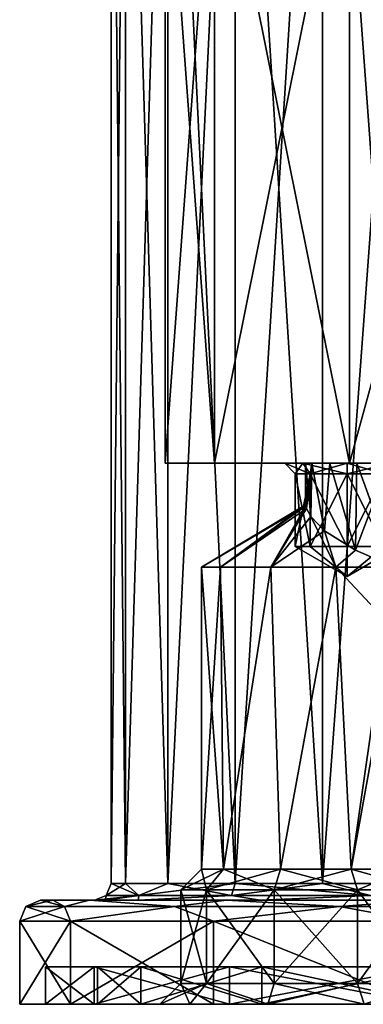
# Model space of a CAD drawing. Header units: millimetres. Extents: x -175 to 175, y 0 to 204.
# Tile 1 of 138: x -175 to -158, y 0 to 47. Entities that reach past the tile are written whole.
import ezdxf

# ---------------------------------------------------------------- set-up
doc = ezdxf.new("R2010")
doc.units = ezdxf.units.MM
doc.header["$LTSCALE"] = 65.185185
for name, color, linetype in [('1225', 7, 'CONTINUOUS'), ('1226', 7, 'CONTINUOUS'), ('1227', 7, 'CONTINUOUS'), ('1228', 7, 'CONTINUOUS'), ('1229', 7, 'CONTINUOUS'), ('1230', 7, 'CONTINUOUS'), ('1231', 7, 'CONTINUOUS'), ('1232', 7, 'CONTINUOUS'), ('1233', 7, 'CONTINUOUS'), ('1234', 7, 'CONTINUOUS'), ('1235', 7, 'CONTINUOUS'), ('1236', 7, 'CONTINUOUS'), ('1237', 7, 'CONTINUOUS'), ('1238', 7, 'CONTINUOUS'), ('1239', 7, 'CONTINUOUS'), ('1240', 7, 'CONTINUOUS'), ('1241', 7, 'CONTINUOUS'), ('1242', 7, 'CONTINUOUS'), ('1243', 7, 'CONTINUOUS'), ('1259', 7, 'CONTINUOUS'), ('1260', 7, 'CONTINUOUS'), ('1261', 7, 'CONTINUOUS'), ('1262', 7, 'CONTINUOUS'), ('1263', 7, 'CONTINUOUS'), ('1264', 7, 'CONTINUOUS'), ('1265', 7, 'CONTINUOUS'), ('1266', 7, 'CONTINUOUS'), ('1267', 7, 'CONTINUOUS'), ('1280', 7, 'CONTINUOUS'), ('1282', 7, 'CONTINUOUS'), ('1292', 7, 'CONTINUOUS'), ('1293', 7, 'CONTINUOUS'), ('1294', 7, 'CONTINUOUS'), ('1295', 7, 'CONTINUOUS'), ('1296', 7, 'CONTINUOUS'), ('1297', 7, 'CONTINUOUS')]:
    doc.layers.add(name, color=color, linetype=linetype)

msp = doc.modelspace()

# ---------------------------------------------------------------- linework, layer by layer
at = {"layer": '1225', "color": 7, "linetype": 'CONTINUOUS', "true_color": 0xe0f2ff}
for points in [[(-167.75, 26), (-132.25, 26), (-150, 26, -1), (-167.75, 26)], [(-132.25, 26), (-167.75, 26), (-157, 26, 1), (-132.25, 26)], [(-167.75, 26), (-165.372, 26, 8.875), (-159.828, 26, 2.172), (-167.75, 26)], [(-165.372, 26, -8.875), (-167.75, 26), (-161.121, 26, -7.879), (-165.372, 26, -8.875)], [(-153.696, 26, -6.531), (-167.75, 26), (-154, 26, -5), (-153.696, 26, -6.531)], [(-167.75, 26), (-153.696, 26, -6.531), (-159, 26, -7), (-167.75, 26)], [(-154, 26, -5), (-167.75, 26), (-153.696, 26, -3.469), (-154, 26, -5)], [(-153.696, 26, -3.469), (-167.75, 26), (-152.828, 26, -2.172), (-153.696, 26, -3.469)], [(-152.828, 26, -2.172), (-167.75, 26), (-151.531, 26, -1.304), (-152.828, 26, -2.172)], [(-151.531, 26, -1.304), (-167.75, 26), (-150, 26, -1), (-151.531, 26, -1.304)], [(-157, 26, 1), (-167.75, 26), (-158.531, 26, 1.304), (-157, 26, 1)], [(-158.531, 26, 1.304), (-167.75, 26), (-159.828, 26, 2.172), (-158.531, 26, 1.304)], [(-161.121, 26, -7.879), (-167.75, 26), (-159, 26, -7), (-161.121, 26, -7.879)], [(-165.372, 26, 8.875), (-158.875, 26, 15.372), (-157, 26, 9), (-165.372, 26, 8.875)], [(-159.828, 26, 2.172), (-165.372, 26, 8.875), (-160.696, 26, 3.469), (-159.828, 26, 2.172)], [(-160.696, 26, 3.469), (-165.372, 26, 8.875), (-161, 26, 5), (-160.696, 26, 3.469)], [(-161, 26, 5), (-165.372, 26, 8.875), (-160.696, 26, 6.531), (-161, 26, 5)], [(-160.696, 26, 6.531), (-165.372, 26, 8.875), (-159.828, 26, 7.828), (-160.696, 26, 6.531)], [(-159.828, 26, 7.828), (-165.372, 26, 8.875), (-158.531, 26, 8.696), (-159.828, 26, 7.828)], [(-158.531, 26, 8.696), (-165.372, 26, 8.875), (-157, 26, 9), (-158.531, 26, 8.696)], [(-158.875, 26, -15.372), (-165.372, 26, -8.875), (-161.121, 26, -12.121), (-158.875, 26, -15.372)], [(-162, 26, -10), (-165.372, 26, -8.875), (-161.121, 26, -7.879), (-162, 26, -10)], [(-165.372, 26, -8.875), (-162, 26, -10), (-161.121, 26, -12.121), (-165.372, 26, -8.875)], [(-159, 26, -13), (-158.875, 26, -15.372), (-161.121, 26, -12.121), (-159, 26, -13)], [(-141.125, 26, -15.372), (-158.875, 26, -15.372), (-159, 26, -13), (-141.125, 26, -15.372)], [(-141, 26, -13), (-141.125, 26, -15.372), (-159, 26, -13), (-141, 26, -13)], [(-153.696, 26, -6.531), (-152.828, 26, -7.828), (-159, 26, -7), (-153.696, 26, -6.531)], [(-159, 26, -7), (-152.828, 26, -7.828), (-156.879, 26, -7.879), (-159, 26, -7)], [(-156.879, 26, -12.121), (-141, 26, -13), (-159, 26, -13), (-156.879, 26, -12.121)], [(-141.125, 26, 15.372), (-134.628, 26, 8.875), (-158.875, 26, 15.372), (-141.125, 26, 15.372)], [(-158.875, 26, 15.372), (-134.628, 26, 8.875), (-143, 26, 9), (-158.875, 26, 15.372)], [(-150, 26, 17.75), (-141.125, 26, 15.372), (-158.875, 26, 15.372), (-150, 26, 17.75)], [(-157, 26, 9), (-158.875, 26, 15.372), (-143, 26, 9), (-157, 26, 9)], [(-150, 26, -17.75), (-158.875, 26, -15.372), (-141.125, 26, -15.372), (-150, 26, -17.75)]]:
    msp.add_3dface(points, dxfattribs=at)
at = {"layer": '1226', "color": 7, "linetype": 'CONTINUOUS', "true_color": 0xe0f2ff}
for points in [[(-167.75, 26), (-165.372, 26, -8.875), (-167.75, 58.25), (-167.75, 26)], [(-167.75, 58.25), (-165.372, 26, -8.875), (-165.372, 58.25, -8.875), (-167.75, 58.25)], [(-165.372, 26, -8.875), (-158.875, 26, -15.372), (-165.372, 58.25, -8.875), (-165.372, 26, -8.875)], [(-165.372, 58.25, -8.875), (-158.875, 26, -15.372), (-158.875, 58.25, -15.372), (-165.372, 58.25, -8.875)], [(-158.875, 26, -15.372), (-150, 26, -17.75), (-158.875, 58.25, -15.372), (-158.875, 26, -15.372)], [(-158.875, 58.25, -15.372), (-150, 26, -17.75), (-150, 58.25, -17.75), (-158.875, 58.25, -15.372)]]:
    msp.add_3dface(points, dxfattribs=at)
at = {"layer": '1227', "color": 7, "linetype": 'CONTINUOUS', "true_color": 0xe0f2ff}
for points in [[(-170.35, 72.609), (-169.657, 72.609, -5.267), (-170.35, 5.8), (-170.35, 72.609)], [(-170.35, 5.8), (-169.657, 72.609, -5.267), (-169.657, 5.8, -5.267), (-170.35, 5.8)], [(-169.657, 72.609, -5.267), (-167.624, 72.609, -10.175), (-169.657, 5.8, -5.267), (-169.657, 72.609, -5.267)], [(-169.657, 5.8, -5.267), (-167.624, 72.609, -10.175), (-167.624, 5.8, -10.175), (-169.657, 5.8, -5.267)], [(-167.624, 72.609, -10.175), (-164.39, 72.609, -14.39), (-167.624, 5.8, -10.175), (-167.624, 72.609, -10.175)], [(-167.624, 5.8, -10.175), (-164.39, 72.609, -14.39), (-164.39, 5.8, -14.39), (-167.624, 5.8, -10.175)], [(-164.39, 72.609, -14.39), (-160.175, 72.609, -17.624), (-164.39, 5.8, -14.39), (-164.39, 72.609, -14.39)], [(-164.39, 5.8, -14.39), (-160.175, 72.609, -17.624), (-160.175, 5.8, -17.624), (-164.39, 5.8, -14.39)], [(-160.175, 72.609, -17.624), (-155.267, 72.609, -19.657), (-160.175, 5.8, -17.624), (-160.175, 72.609, -17.624)], [(-160.175, 5.8, -17.624), (-155.267, 72.609, -19.657), (-155.267, 5.8, -19.657), (-160.175, 5.8, -17.624)]]:
    msp.add_3dface(points, dxfattribs=at)
at = {"layer": '1228', "color": 7, "linetype": 'CONTINUOUS', "true_color": 0xe0f2ff}
for points in [[(-173.75, 5), (-173.154, 5, 5.287), (-171.15, 5), (-173.75, 5)], [(-173.154, 5, -5.287), (-173.75, 5), (-170.619, 5, -4.709), (-173.154, 5, -5.287)], [(-173.75, 5), (-171.15, 5), (-170.619, 5, -4.709), (-173.75, 5)], [(-173.154, 5, 5.287), (-171.396, 5, 10.309), (-169.053, 5, 9.181), (-173.154, 5, 5.287)], [(-171.15, 5), (-173.154, 5, 5.287), (-170.619, 5, 4.709), (-171.15, 5)], [(-170.619, 5, 4.709), (-173.154, 5, 5.287), (-169.053, 5, 9.181), (-170.619, 5, 4.709)], [(-171.396, 5, -10.309), (-173.154, 5, -5.287), (-169.053, 5, -9.181), (-171.396, 5, -10.309)], [(-169.053, 5, -9.181), (-173.154, 5, -5.287), (-170.619, 5, -4.709), (-169.053, 5, -9.181)], [(-171.396, 5, 10.309), (-164.805, 5, 18.571), (-163.183, 5, 16.539), (-171.396, 5, 10.309)], [(-169.053, 5, 9.181), (-171.396, 5, 10.309), (-163.183, 5, 16.539), (-169.053, 5, 9.181)], [(-164.805, 5, -18.571), (-171.396, 5, -10.309), (-163.183, 5, -16.539), (-164.805, 5, -18.571)], [(-163.183, 5, -16.539), (-171.396, 5, -10.309), (-169.053, 5, -9.181), (-163.183, 5, -16.539)], [(-164.805, 5, 18.571), (-155.283, 5, 23.155), (-154.705, 5, 20.62), (-164.805, 5, 18.571)], [(-163.183, 5, 16.539), (-164.805, 5, 18.571), (-154.705, 5, 20.62), (-163.183, 5, 16.539)], [(-155.283, 5, -23.155), (-164.805, 5, -18.571), (-144.717, 5, -23.155), (-155.283, 5, -23.155)], [(-144.717, 5, -23.155), (-164.805, 5, -18.571), (-154.705, 5, -20.62), (-144.717, 5, -23.155)], [(-154.705, 5, -20.62), (-164.805, 5, -18.571), (-163.183, 5, -16.539), (-154.705, 5, -20.62)]]:
    msp.add_3dface(points, dxfattribs=at)
at = {"layer": '1229', "color": 7, "linetype": 'CONTINUOUS', "true_color": 0xe0f2ff}
for points in [[(-174.75, 0), (-174.75, 4), (-172.299, 4, -10.739), (-174.75, 0)], [(-172.299, 0, -10.739), (-174.75, 0), (-172.299, 4, -10.739), (-172.299, 0, -10.739)], [(-165.431, 0, -19.35), (-172.299, 0, -10.739), (-165.431, 4, -19.35), (-165.431, 0, -19.35)], [(-165.431, 4, -19.35), (-172.299, 0, -10.739), (-172.299, 4, -10.739), (-165.431, 4, -19.35)], [(-155.507, 0, -24.129), (-165.431, 0, -19.35), (-165.431, 4, -19.35), (-155.507, 0, -24.129)], [(-155.507, 4, -24.129), (-155.507, 0, -24.129), (-165.431, 4, -19.35), (-155.507, 4, -24.129)]]:
    msp.add_3dface(points, dxfattribs=at)
at = {"layer": '1230', "color": 7, "linetype": 'CONTINUOUS', "true_color": 0xe0f2ff}
for points in [[(-174.75, 0), (-172.299, 0, -10.739), (-173.5, 0), (-174.75, 0)], [(-172.299, 0, 10.739), (-174.75, 0), (-173.5, 0), (-172.299, 0, 10.739)], [(-173.5, 0), (-172.299, 0, -10.739), (-171.173, 0, -10.196), (-173.5, 0)], [(-171.173, 0, 10.196), (-172.299, 0, 10.739), (-173.5, 0), (-171.173, 0, 10.196)], [(-172.299, 0, -10.739), (-165.431, 0, -19.35), (-171.173, 0, -10.196), (-172.299, 0, -10.739)], [(-165.431, 0, 19.35), (-172.299, 0, 10.739), (-171.173, 0, 10.196), (-165.431, 0, 19.35)], [(-171.173, 0, -10.196), (-165.431, 0, -19.35), (-164.652, 0, -18.373), (-171.173, 0, -10.196)], [(-164.652, 0, 18.373), (-165.431, 0, 19.35), (-171.173, 0, 10.196), (-164.652, 0, 18.373)], [(-165.431, 0, -19.35), (-155.507, 0, -24.129), (-164.652, 0, -18.373), (-165.431, 0, -19.35)], [(-155.507, 0, 24.129), (-165.431, 0, 19.35), (-164.652, 0, 18.373), (-155.507, 0, 24.129)], [(-164.652, 0, -18.373), (-155.507, 0, -24.129), (-155.229, 0, -22.911), (-164.652, 0, -18.373)], [(-155.229, 0, 22.911), (-155.507, 0, 24.129), (-164.652, 0, 18.373), (-155.229, 0, 22.911)]]:
    msp.add_3dface(points, dxfattribs=at)
at = {"layer": '1231', "color": 7, "linetype": 'CONTINUOUS', "true_color": 0xe0f2ff}
for points in [[(-173.5, 0), (-171.173, 0, -10.196), (-173.5, 1.8), (-173.5, 0)], [(-173.5, 1.8), (-171.173, 0, -10.196), (-171.173, 1.8, -10.196), (-173.5, 1.8)], [(-171.173, 0, -10.196), (-164.652, 0, -18.373), (-171.173, 1.8, -10.196), (-171.173, 0, -10.196)], [(-171.173, 1.8, -10.196), (-164.652, 0, -18.373), (-164.652, 1.8, -18.373), (-171.173, 1.8, -10.196)], [(-164.652, 0, -18.373), (-155.229, 0, -22.911), (-164.652, 1.8, -18.373), (-164.652, 0, -18.373)], [(-164.652, 1.8, -18.373), (-155.229, 0, -22.911), (-155.229, 1.8, -22.911), (-164.652, 1.8, -18.373)]]:
    msp.add_3dface(points, dxfattribs=at)
at = {"layer": '1232', "color": 7, "linetype": 'CONTINUOUS', "true_color": 0xe0f2ff}
for points in [[(-173.5, 1.8), (-171.173, 1.8, -10.196), (-171.173, 1.8, 10.196), (-173.5, 1.8)], [(-171.173, 1.8, -10.196), (-164.652, 1.8, -18.373), (-168.92, 1.8, -9.112), (-171.173, 1.8, -10.196)], [(-171.173, 1.8, 10.196), (-171.173, 1.8, -10.196), (-171, 1.8), (-171.173, 1.8, 10.196)], [(-171, 1.8), (-171.173, 1.8, -10.196), (-168.92, 1.8, -9.112), (-171, 1.8)], [(-164.652, 1.8, 18.373), (-171.173, 1.8, 10.196), (-168.92, 1.8, 9.112), (-164.652, 1.8, 18.373)], [(-168.92, 1.8, 9.112), (-171.173, 1.8, 10.196), (-171, 1.8), (-168.92, 1.8, 9.112)], [(-168.92, 1.8, -9.112), (-164.652, 1.8, -18.373), (-163.093, 1.8, -16.418), (-168.92, 1.8, -9.112)], [(-163.093, 1.8, 16.418), (-164.652, 1.8, 18.373), (-168.92, 1.8, 9.112), (-163.093, 1.8, 16.418)], [(-164.652, 1.8, -18.373), (-155.229, 1.8, -22.911), (-163.093, 1.8, -16.418), (-164.652, 1.8, -18.373)], [(-155.229, 1.8, 22.911), (-164.652, 1.8, 18.373), (-163.093, 1.8, 16.418), (-155.229, 1.8, 22.911)], [(-163.093, 1.8, -16.418), (-155.229, 1.8, -22.911), (-154.673, 1.8, -20.473), (-163.093, 1.8, -16.418)], [(-154.673, 1.8, 20.473), (-155.229, 1.8, 22.911), (-163.093, 1.8, 16.418), (-154.673, 1.8, 20.473)]]:
    msp.add_3dface(points, dxfattribs=at)
at = {"layer": '1233', "color": 7, "linetype": 'CONTINUOUS', "true_color": 0xe0f2ff}
for points in [[(-171, 1.8), (-168.92, 1.8, -9.112), (-171, 0), (-171, 1.8)], [(-171, 0), (-168.92, 1.8, -9.112), (-168.92, 0, -9.112), (-171, 0)], [(-168.92, 1.8, -9.112), (-163.093, 1.8, -16.418), (-168.92, 0, -9.112), (-168.92, 1.8, -9.112)], [(-168.92, 0, -9.112), (-163.093, 1.8, -16.418), (-163.093, 0, -16.418), (-168.92, 0, -9.112)], [(-163.093, 1.8, -16.418), (-154.673, 1.8, -20.473), (-163.093, 0, -16.418), (-163.093, 1.8, -16.418)], [(-163.093, 0, -16.418), (-154.673, 1.8, -20.473), (-154.673, 0, -20.473), (-163.093, 0, -16.418)]]:
    msp.add_3dface(points, dxfattribs=at)
at = {"layer": '1234', "color": 7, "linetype": 'CONTINUOUS', "true_color": 0xe0f2ff}
for points in [[(-171, 0), (-168.92, 0, -9.112), (-162.818, 0, -2.133), (-171, 0)], [(-168.92, 0, 9.112), (-171, 0), (-168, 0, 5), (-168.92, 0, 9.112)], [(-168, 0, 5), (-171, 0), (-166.568, 0, 0.592), (-168, 0, 5)], [(-166.568, 0, 0.592), (-171, 0), (-162.818, 0, -2.133), (-166.568, 0, 0.592)], [(-168.92, 0, -9.112), (-163.093, 0, -16.418), (-156.068, 0, -12.908), (-168.92, 0, -9.112)], [(-157.5, 0, -8.5), (-168.92, 0, -9.112), (-156.068, 0, -12.908), (-157.5, 0, -8.5)], [(-168.92, 0, -9.112), (-157.5, 0, -8.5), (-156.068, 0, -4.092), (-168.92, 0, -9.112)], [(-168.92, 0, -9.112), (-156.068, 0, -4.092), (-158.182, 0, -2.133), (-168.92, 0, -9.112)], [(-162.818, 0, -2.133), (-168.92, 0, -9.112), (-158.182, 0, -2.133), (-162.818, 0, -2.133)], [(-163.093, 0, 16.418), (-168.92, 0, 9.112), (-162.818, 0, 12.133), (-163.093, 0, 16.418)], [(-168.92, 0, 9.112), (-168, 0, 5), (-166.568, 0, 9.408), (-168.92, 0, 9.112)], [(-162.818, 0, 12.133), (-168.92, 0, 9.112), (-166.568, 0, 9.408), (-162.818, 0, 12.133)], [(-163.093, 0, -16.418), (-154.673, 0, -20.473), (-136.907, 0, -16.418), (-163.093, 0, -16.418)], [(-163.093, 0, -16.418), (-136.907, 0, -16.418), (-147.682, 0, -15.633), (-163.093, 0, -16.418)], [(-156.068, 0, -12.908), (-163.093, 0, -16.418), (-152.318, 0, -15.633), (-156.068, 0, -12.908)], [(-152.318, 0, -15.633), (-163.093, 0, -16.418), (-147.682, 0, -15.633), (-152.318, 0, -15.633)], [(-154.673, 0, 20.473), (-163.093, 0, 16.418), (-145.327, 0, 20.473), (-154.673, 0, 20.473)], [(-145.327, 0, 20.473), (-163.093, 0, 16.418), (-151.313, 0, 19.042), (-145.327, 0, 20.473)], [(-163.093, 0, 16.418), (-154.25, 0, 15), (-153.438, 0, 17.498), (-163.093, 0, 16.418)], [(-154.25, 0, 15), (-163.093, 0, 16.418), (-162.818, 0, 12.133), (-154.25, 0, 15)], [(-151.313, 0, 19.042), (-163.093, 0, 16.418), (-153.438, 0, 17.498), (-151.313, 0, 19.042)], [(-153.438, 0, 12.502), (-154.25, 0, 15), (-162.818, 0, 12.133), (-153.438, 0, 12.502)], [(-158.182, 0, 12.133), (-153.438, 0, 12.502), (-162.818, 0, 12.133), (-158.182, 0, 12.133)]]:
    msp.add_3dface(points, dxfattribs=at)
at = {"layer": '1235', "color": 7, "linetype": 'CONTINUOUS', "true_color": 0xe0f2ff}
for points in [[(-165.372, 26, 8.875), (-167.75, 26), (-165.372, 58.25, 8.875), (-165.372, 26, 8.875)], [(-167.75, 26), (-167.75, 58.25), (-165.372, 58.25, 8.875), (-167.75, 26)], [(-158.875, 26, 15.372), (-165.372, 26, 8.875), (-158.875, 58.25, 15.372), (-158.875, 26, 15.372)], [(-158.875, 58.25, 15.372), (-165.372, 26, 8.875), (-165.372, 58.25, 8.875), (-158.875, 58.25, 15.372)], [(-150, 26, 17.75), (-158.875, 26, 15.372), (-150, 58.25, 17.75), (-150, 26, 17.75)], [(-150, 58.25, 17.75), (-158.875, 26, 15.372), (-158.875, 58.25, 15.372), (-150, 58.25, 17.75)]]:
    msp.add_3dface(points, dxfattribs=at)
at = {"layer": '1236', "color": 7, "linetype": 'CONTINUOUS', "true_color": 0xe0f2ff}
for points in [[(-170.35, 72.609), (-170.35, 5.8), (-169.657, 5.8, 5.267), (-170.35, 72.609)], [(-170.35, 72.609), (-169.657, 5.8, 5.267), (-169.657, 72.609, 5.267), (-170.35, 72.609)], [(-169.657, 5.8, 5.267), (-167.624, 5.8, 10.175), (-169.657, 72.609, 5.267), (-169.657, 5.8, 5.267)], [(-169.657, 72.609, 5.267), (-167.624, 5.8, 10.175), (-167.624, 72.609, 10.175), (-169.657, 72.609, 5.267)], [(-167.624, 5.8, 10.175), (-164.39, 5.8, 14.39), (-167.624, 72.609, 10.175), (-167.624, 5.8, 10.175)], [(-167.624, 72.609, 10.175), (-164.39, 5.8, 14.39), (-164.39, 72.609, 14.39), (-167.624, 72.609, 10.175)], [(-164.39, 5.8, 14.39), (-160.175, 5.8, 17.624), (-164.39, 72.609, 14.39), (-164.39, 5.8, 14.39)], [(-164.39, 72.609, 14.39), (-160.175, 5.8, 17.624), (-160.175, 72.609, 17.624), (-164.39, 72.609, 14.39)], [(-160.175, 5.8, 17.624), (-155.267, 5.8, 19.657), (-160.175, 72.609, 17.624), (-160.175, 5.8, 17.624)], [(-160.175, 72.609, 17.624), (-155.267, 5.8, 19.657), (-155.267, 72.609, 19.657), (-160.175, 72.609, 17.624)]]:
    msp.add_3dface(points, dxfattribs=at)
at = {"layer": '1237', "color": 7, "linetype": 'CONTINUOUS', "true_color": 0xe0f2ff}
for points in [[(-174.75, 4), (-174.75, 0), (-172.299, 0, 10.739), (-174.75, 4)], [(-174.75, 4), (-172.299, 0, 10.739), (-172.299, 4, 10.739), (-174.75, 4)], [(-172.299, 0, 10.739), (-165.431, 0, 19.35), (-172.299, 4, 10.739), (-172.299, 0, 10.739)], [(-172.299, 4, 10.739), (-165.431, 0, 19.35), (-165.431, 4, 19.35), (-172.299, 4, 10.739)], [(-165.431, 0, 19.35), (-155.507, 0, 24.129), (-165.431, 4, 19.35), (-165.431, 0, 19.35)], [(-165.431, 4, 19.35), (-155.507, 0, 24.129), (-155.507, 4, 24.129), (-165.431, 4, 19.35)]]:
    msp.add_3dface(points, dxfattribs=at)
at = {"layer": '1238', "color": 7, "linetype": 'CONTINUOUS', "true_color": 0xe0f2ff}
for points in [[(-171.173, 0, 10.196), (-173.5, 0), (-171.173, 1.8, 10.196), (-171.173, 0, 10.196)], [(-173.5, 0), (-173.5, 1.8), (-171.173, 1.8, 10.196), (-173.5, 0)], [(-164.652, 0, 18.373), (-171.173, 0, 10.196), (-164.652, 1.8, 18.373), (-164.652, 0, 18.373)], [(-171.173, 0, 10.196), (-171.173, 1.8, 10.196), (-164.652, 1.8, 18.373), (-171.173, 0, 10.196)], [(-155.229, 0, 22.911), (-164.652, 0, 18.373), (-155.229, 1.8, 22.911), (-155.229, 0, 22.911)], [(-164.652, 0, 18.373), (-164.652, 1.8, 18.373), (-155.229, 1.8, 22.911), (-164.652, 0, 18.373)]]:
    msp.add_3dface(points, dxfattribs=at)
at = {"layer": '1239', "color": 7, "linetype": 'CONTINUOUS', "true_color": 0xe0f2ff}
for points in [[(-168.92, 1.8, 9.112), (-171, 1.8), (-168.92, 0, 9.112), (-168.92, 1.8, 9.112)], [(-171, 1.8), (-171, 0), (-168.92, 0, 9.112), (-171, 1.8)], [(-163.093, 1.8, 16.418), (-168.92, 1.8, 9.112), (-163.093, 0, 16.418), (-163.093, 1.8, 16.418)], [(-168.92, 1.8, 9.112), (-168.92, 0, 9.112), (-163.093, 0, 16.418), (-168.92, 1.8, 9.112)], [(-154.673, 1.8, 20.473), (-163.093, 1.8, 16.418), (-154.673, 0, 20.473), (-154.673, 1.8, 20.473)], [(-163.093, 1.8, 16.418), (-163.093, 0, 16.418), (-154.673, 0, 20.473), (-163.093, 1.8, 16.418)]]:
    msp.add_3dface(points, dxfattribs=at)
at = {"layer": '1240', "color": 7, "linetype": 'CONTINUOUS', "true_color": 0xe0f2ff}
for points in [[(-173.75, 5), (-173.154, 5, -5.287), (-174.457, 4.707), (-173.75, 5)], [(-173.154, 5, -5.287), (-172.595, 4.707, -9.359), (-174.457, 4.707), (-173.154, 5, -5.287)], [(-173.154, 5, -5.287), (-171.396, 5, -10.309), (-172.595, 4.707, -9.359), (-173.154, 5, -5.287)], [(-171.396, 5, -10.309), (-167.294, 4.707, -17.294), (-172.595, 4.707, -9.359), (-171.396, 5, -10.309)], [(-171.396, 5, -10.309), (-164.805, 5, -18.571), (-167.294, 4.707, -17.294), (-171.396, 5, -10.309)], [(-164.805, 5, -18.571), (-159.359, 4.707, -22.595), (-167.294, 4.707, -17.294), (-164.805, 5, -18.571)], [(-164.805, 5, -18.571), (-155.283, 5, -23.155), (-159.359, 4.707, -22.595), (-164.805, 5, -18.571)], [(-155.283, 5, -23.155), (-150, 4.707, -24.457), (-159.359, 4.707, -22.595), (-155.283, 5, -23.155)], [(-172.299, 4, -10.739), (-174.75, 4), (-172.595, 4.707, -9.359), (-172.299, 4, -10.739)], [(-172.595, 4.707, -9.359), (-174.75, 4), (-174.457, 4.707), (-172.595, 4.707, -9.359)], [(-167.294, 4.707, -17.294), (-172.299, 4, -10.739), (-172.595, 4.707, -9.359), (-167.294, 4.707, -17.294)], [(-165.431, 4, -19.35), (-172.299, 4, -10.739), (-167.294, 4.707, -17.294), (-165.431, 4, -19.35)], [(-159.359, 4.707, -22.595), (-165.431, 4, -19.35), (-167.294, 4.707, -17.294), (-159.359, 4.707, -22.595)], [(-155.507, 4, -24.129), (-165.431, 4, -19.35), (-159.359, 4.707, -22.595), (-155.507, 4, -24.129)], [(-150, 4.707, -24.457), (-155.507, 4, -24.129), (-159.359, 4.707, -22.595), (-150, 4.707, -24.457)]]:
    msp.add_3dface(points, dxfattribs=at)
at = {"layer": '1241', "color": 7, "linetype": 'CONTINUOUS', "true_color": 0xe0f2ff}
for points in [[(-173.75, 5), (-174.457, 4.707), (-172.595, 4.707, 9.359), (-173.75, 5)], [(-173.154, 5, 5.287), (-173.75, 5), (-172.595, 4.707, 9.359), (-173.154, 5, 5.287)], [(-171.396, 5, 10.309), (-173.154, 5, 5.287), (-172.595, 4.707, 9.359), (-171.396, 5, 10.309)], [(-171.396, 5, 10.309), (-172.595, 4.707, 9.359), (-167.294, 4.707, 17.294), (-171.396, 5, 10.309)], [(-164.805, 5, 18.571), (-171.396, 5, 10.309), (-167.294, 4.707, 17.294), (-164.805, 5, 18.571)], [(-164.805, 5, 18.571), (-167.294, 4.707, 17.294), (-159.359, 4.707, 22.595), (-164.805, 5, 18.571)], [(-155.283, 5, 23.155), (-164.805, 5, 18.571), (-159.359, 4.707, 22.595), (-155.283, 5, 23.155)], [(-155.283, 5, 23.155), (-159.359, 4.707, 22.595), (-150, 4.707, 24.457), (-155.283, 5, 23.155)], [(-174.75, 4), (-172.299, 4, 10.739), (-174.457, 4.707), (-174.75, 4)], [(-174.457, 4.707), (-172.299, 4, 10.739), (-172.595, 4.707, 9.359), (-174.457, 4.707)], [(-172.595, 4.707, 9.359), (-172.299, 4, 10.739), (-167.294, 4.707, 17.294), (-172.595, 4.707, 9.359)], [(-172.299, 4, 10.739), (-165.431, 4, 19.35), (-167.294, 4.707, 17.294), (-172.299, 4, 10.739)], [(-167.294, 4.707, 17.294), (-165.431, 4, 19.35), (-159.359, 4.707, 22.595), (-167.294, 4.707, 17.294)], [(-165.431, 4, 19.35), (-155.507, 4, 24.129), (-159.359, 4.707, 22.595), (-165.431, 4, 19.35)], [(-159.359, 4.707, 22.595), (-155.507, 4, 24.129), (-150, 4.707, 24.457), (-159.359, 4.707, 22.595)]]:
    msp.add_3dface(points, dxfattribs=at)
at = {"layer": '1242', "color": 7, "linetype": 'CONTINUOUS', "true_color": 0xe0f2ff}
for points in [[(-170.35, 5.8), (-169.657, 5.8, -5.267), (-170.584, 5.234), (-170.35, 5.8)], [(-169.657, 5.8, -5.267), (-169.017, 5.234, -7.877), (-170.584, 5.234), (-169.657, 5.8, -5.267)], [(-169.657, 5.8, -5.267), (-167.624, 5.8, -10.175), (-169.017, 5.234, -7.877), (-169.657, 5.8, -5.267)], [(-167.624, 5.8, -10.175), (-164.39, 5.8, -14.39), (-169.017, 5.234, -7.877), (-167.624, 5.8, -10.175)], [(-164.39, 5.8, -14.39), (-164.555, 5.234, -14.555), (-169.017, 5.234, -7.877), (-164.39, 5.8, -14.39)], [(-164.39, 5.8, -14.39), (-160.175, 5.8, -17.624), (-164.555, 5.234, -14.555), (-164.39, 5.8, -14.39)], [(-160.175, 5.8, -17.624), (-157.877, 5.234, -19.017), (-164.555, 5.234, -14.555), (-160.175, 5.8, -17.624)], [(-160.175, 5.8, -17.624), (-155.267, 5.8, -19.657), (-157.877, 5.234, -19.017), (-160.175, 5.8, -17.624)], [(-170.619, 5, -4.709), (-171.15, 5), (-169.017, 5.234, -7.877), (-170.619, 5, -4.709)], [(-169.017, 5.234, -7.877), (-171.15, 5), (-170.584, 5.234), (-169.017, 5.234, -7.877)], [(-169.053, 5, -9.181), (-170.619, 5, -4.709), (-169.017, 5.234, -7.877), (-169.053, 5, -9.181)], [(-163.183, 5, -16.539), (-169.053, 5, -9.181), (-164.555, 5.234, -14.555), (-163.183, 5, -16.539)], [(-164.555, 5.234, -14.555), (-169.053, 5, -9.181), (-169.017, 5.234, -7.877), (-164.555, 5.234, -14.555)], [(-157.877, 5.234, -19.017), (-163.183, 5, -16.539), (-164.555, 5.234, -14.555), (-157.877, 5.234, -19.017)], [(-154.705, 5, -20.62), (-163.183, 5, -16.539), (-157.877, 5.234, -19.017), (-154.705, 5, -20.62)]]:
    msp.add_3dface(points, dxfattribs=at)
at = {"layer": '1243', "color": 7, "linetype": 'CONTINUOUS', "true_color": 0xe0f2ff}
for points in [[(-170.35, 5.8), (-170.584, 5.234), (-169.017, 5.234, 7.877), (-170.35, 5.8)], [(-169.657, 5.8, 5.267), (-170.35, 5.8), (-169.017, 5.234, 7.877), (-169.657, 5.8, 5.267)], [(-167.624, 5.8, 10.175), (-169.657, 5.8, 5.267), (-169.017, 5.234, 7.877), (-167.624, 5.8, 10.175)], [(-167.624, 5.8, 10.175), (-169.017, 5.234, 7.877), (-164.555, 5.234, 14.555), (-167.624, 5.8, 10.175)], [(-164.39, 5.8, 14.39), (-167.624, 5.8, 10.175), (-164.555, 5.234, 14.555), (-164.39, 5.8, 14.39)], [(-164.39, 5.8, 14.39), (-164.555, 5.234, 14.555), (-157.877, 5.234, 19.017), (-164.39, 5.8, 14.39)], [(-160.175, 5.8, 17.624), (-164.39, 5.8, 14.39), (-157.877, 5.234, 19.017), (-160.175, 5.8, 17.624)], [(-155.267, 5.8, 19.657), (-160.175, 5.8, 17.624), (-157.877, 5.234, 19.017), (-155.267, 5.8, 19.657)], [(-171.15, 5), (-170.619, 5, 4.709), (-170.584, 5.234), (-171.15, 5)], [(-170.619, 5, 4.709), (-169.053, 5, 9.181), (-169.017, 5.234, 7.877), (-170.619, 5, 4.709)], [(-170.584, 5.234), (-170.619, 5, 4.709), (-169.017, 5.234, 7.877), (-170.584, 5.234)], [(-169.053, 5, 9.181), (-163.183, 5, 16.539), (-164.555, 5.234, 14.555), (-169.053, 5, 9.181)], [(-169.017, 5.234, 7.877), (-169.053, 5, 9.181), (-164.555, 5.234, 14.555), (-169.017, 5.234, 7.877)], [(-164.555, 5.234, 14.555), (-163.183, 5, 16.539), (-157.877, 5.234, 19.017), (-164.555, 5.234, 14.555)], [(-163.183, 5, 16.539), (-154.705, 5, 20.62), (-157.877, 5.234, 19.017), (-163.183, 5, 16.539)]]:
    msp.add_3dface(points, dxfattribs=at)
at = {"layer": '1259', "color": 7, "linetype": 'CONTINUOUS', "true_color": 0xe0f2ff}
for points in [[(-165.759, 1, 8.821), (-167, 1, 5), (-165.759, 5.5, 8.821), (-165.759, 1, 8.821)], [(-165.759, 5.5, 8.821), (-167, 1, 5), (-167, 5.5, 5), (-165.759, 5.5, 8.821)], [(-162.508, 1, 11.182), (-165.759, 1, 8.821), (-162.508, 5.5, 11.182), (-162.508, 1, 11.182)], [(-162.508, 5.5, 11.182), (-165.759, 1, 8.821), (-165.759, 5.5, 8.821), (-162.508, 5.5, 11.182)], [(-158.492, 1, 11.182), (-162.508, 1, 11.182), (-158.492, 5.5, 11.182), (-158.492, 1, 11.182)], [(-158.492, 5.5, 11.182), (-162.508, 1, 11.182), (-162.508, 5.5, 11.182), (-158.492, 5.5, 11.182)], [(-155.241, 1, 8.821), (-158.492, 1, 11.182), (-155.241, 5.5, 8.821), (-155.241, 1, 8.821)], [(-155.241, 5.5, 8.821), (-158.492, 1, 11.182), (-158.492, 5.5, 11.182), (-155.241, 5.5, 8.821)]]:
    msp.add_3dface(points, dxfattribs=at)
at = {"layer": '1260', "color": 7, "linetype": 'CONTINUOUS', "true_color": 0xe0f2ff}
for points in [[(-165.759, 5.5, 8.821), (-167, 5.5, 5), (-164.949, 6.5, 8.233), (-165.759, 5.5, 8.821)], [(-164.949, 6.5, 8.233), (-167, 5.5, 5), (-166, 6.5, 5), (-164.949, 6.5, 8.233)], [(-162.508, 5.5, 11.182), (-165.759, 5.5, 8.821), (-162.2, 6.5, 10.231), (-162.508, 5.5, 11.182)], [(-162.2, 6.5, 10.231), (-165.759, 5.5, 8.821), (-164.949, 6.5, 8.233), (-162.2, 6.5, 10.231)], [(-158.492, 5.5, 11.182), (-162.508, 5.5, 11.182), (-158.8, 6.5, 10.231), (-158.492, 5.5, 11.182)], [(-158.8, 6.5, 10.231), (-162.508, 5.5, 11.182), (-162.2, 6.5, 10.231), (-158.8, 6.5, 10.231)], [(-156.051, 6.5, 8.233), (-158.492, 5.5, 11.182), (-158.8, 6.5, 10.231), (-156.051, 6.5, 8.233)], [(-155.241, 5.5, 8.821), (-158.492, 5.5, 11.182), (-156.051, 6.5, 8.233), (-155.241, 5.5, 8.821)]]:
    msp.add_3dface(points, dxfattribs=at)
at = {"layer": '1261', "color": 7, "linetype": 'CONTINUOUS', "true_color": 0xe0f2ff}
for points in [[(-164.949, 6.5, 8.233), (-166, 6.5, 5), (-165.093, 21, 8.026), (-164.949, 6.5, 8.233)], [(-165.093, 21, 8.026), (-166, 6.5, 5), (-166, 21, 5), (-165.093, 21, 8.026)], [(-162.671, 21, 10.053), (-164.949, 6.5, 8.233), (-165.093, 21, 8.026), (-162.671, 21, 10.053)], [(-162.2, 6.5, 10.231), (-164.949, 6.5, 8.233), (-162.671, 21, 10.053), (-162.2, 6.5, 10.231)], [(-159.533, 21, 10.414), (-162.2, 6.5, 10.231), (-162.671, 21, 10.053), (-159.533, 21, 10.414)], [(-158.8, 6.5, 10.231), (-162.2, 6.5, 10.231), (-159.533, 21, 10.414), (-158.8, 6.5, 10.231)], [(-156.714, 21, 8.99), (-158.8, 6.5, 10.231), (-159.533, 21, 10.414), (-156.714, 21, 8.99)], [(-156.714, 18, 8.99), (-158.8, 6.5, 10.231), (-156.714, 21, 8.99), (-156.714, 18, 8.99)], [(-156.051, 6.5, 8.233), (-158.8, 6.5, 10.231), (-156.714, 18, 8.99), (-156.051, 6.5, 8.233)]]:
    msp.add_3dface(points, dxfattribs=at)
at = {"layer": '1262', "color": 7, "linetype": 'CONTINUOUS', "true_color": 0xe0f2ff}
for points in [[(-160.987, 23.952, 5.327), (-166, 21, 5), (-161, 24.004, 5), (-160.987, 23.952, 5.327)], [(-161, 24.004, 5), (-166, 21, 5), (-165.093, 21, 1.974), (-161, 24.004, 5)], [(-165.093, 21, 8.026), (-166, 21, 5), (-160.987, 23.952, 5.327), (-165.093, 21, 8.026)], [(-160.987, 23.952, 4.673), (-161, 24.004, 5), (-165.093, 21, 1.974), (-160.987, 23.952, 4.673)], [(-160.946, 23.828, 5.656), (-165.093, 21, 8.026), (-160.987, 23.952, 5.327), (-160.946, 23.828, 5.656)], [(-162.671, 21, -0.053), (-160.987, 23.952, 4.673), (-165.093, 21, 1.974), (-162.671, 21, -0.053)], [(-162.671, 21, 10.053), (-165.093, 21, 8.026), (-160.946, 23.828, 5.656), (-162.671, 21, 10.053)], [(-160.946, 23.828, 4.344), (-160.987, 23.952, 4.673), (-162.671, 21, -0.053), (-160.946, 23.828, 4.344)], [(-160.736, 23.435, 6.428), (-162.671, 21, 10.053), (-160.946, 23.828, 5.656), (-160.736, 23.435, 6.428)], [(-160.736, 23.435, 3.572), (-160.946, 23.828, 4.344), (-162.671, 21, -0.053), (-160.736, 23.435, 3.572)], [(-160.089, 22.758, 7.542), (-162.671, 21, 10.053), (-160.736, 23.435, 6.428), (-160.089, 22.758, 7.542)], [(-159.533, 21, -0.414), (-160.736, 23.435, 3.572), (-162.671, 21, -0.053), (-159.533, 21, -0.414)], [(-160.089, 22.758, 2.458), (-160.736, 23.435, 3.572), (-159.533, 21, -0.414), (-160.089, 22.758, 2.458)], [(-159.533, 21, 10.414), (-162.671, 21, 10.053), (-160.089, 22.758, 7.542), (-159.533, 21, 10.414)], [(-158.587, 21.817, 8.672), (-159.533, 21, 10.414), (-160.089, 22.758, 7.542), (-158.587, 21.817, 8.672)], [(-158.587, 21.817, 1.328), (-160.089, 22.758, 2.458), (-159.533, 21, -0.414), (-158.587, 21.817, 1.328)], [(-156.714, 21, 8.99), (-159.533, 21, 10.414), (-158.587, 21.817, 8.672), (-156.714, 21, 8.99)], [(-156.714, 21, 1.01), (-158.587, 21.817, 1.328), (-159.533, 21, -0.414), (-156.714, 21, 1.01)]]:
    msp.add_3dface(points, dxfattribs=at)
at = {"layer": '1263', "color": 7, "linetype": 'CONTINUOUS', "true_color": 0xe0f2ff}
for points in [[(-166.568, 0, 9.408), (-168, 0, 5), (-165.759, 1, 8.821), (-166.568, 0, 9.408)], [(-168, 0, 5), (-167, 1, 5), (-165.759, 1, 8.821), (-168, 0, 5)], [(-162.818, 0, 12.133), (-166.568, 0, 9.408), (-165.759, 1, 8.821), (-162.818, 0, 12.133)], [(-162.818, 0, 12.133), (-165.759, 1, 8.821), (-162.508, 1, 11.182), (-162.818, 0, 12.133)], [(-158.182, 0, 12.133), (-162.818, 0, 12.133), (-158.492, 1, 11.182), (-158.182, 0, 12.133)], [(-162.818, 0, 12.133), (-162.508, 1, 11.182), (-158.492, 1, 11.182), (-162.818, 0, 12.133)], [(-158.182, 0, 12.133), (-158.492, 1, 11.182), (-155.241, 1, 8.821), (-158.182, 0, 12.133)]]:
    msp.add_3dface(points, dxfattribs=at)
at = {"layer": '1264', "color": 7, "linetype": 'CONTINUOUS', "true_color": 0xe0f2ff}
for points in [[(-167, 5.5, 5), (-167, 1, 5), (-165.759, 1, 1.179), (-167, 5.5, 5)], [(-165.759, 5.5, 1.179), (-167, 5.5, 5), (-165.759, 1, 1.179), (-165.759, 5.5, 1.179)], [(-162.508, 5.5, -1.182), (-165.759, 5.5, 1.179), (-162.508, 1, -1.182), (-162.508, 5.5, -1.182)], [(-162.508, 1, -1.182), (-165.759, 5.5, 1.179), (-165.759, 1, 1.179), (-162.508, 1, -1.182)], [(-158.492, 5.5, -1.182), (-162.508, 5.5, -1.182), (-158.492, 1, -1.182), (-158.492, 5.5, -1.182)], [(-158.492, 1, -1.182), (-162.508, 5.5, -1.182), (-162.508, 1, -1.182), (-158.492, 1, -1.182)], [(-155.241, 5.5, 1.179), (-158.492, 5.5, -1.182), (-155.241, 1, 1.179), (-155.241, 5.5, 1.179)], [(-155.241, 1, 1.179), (-158.492, 5.5, -1.182), (-158.492, 1, -1.182), (-155.241, 1, 1.179)]]:
    msp.add_3dface(points, dxfattribs=at)
at = {"layer": '1265', "color": 7, "linetype": 'CONTINUOUS', "true_color": 0xe0f2ff}
for points in [[(-166, 6.5, 5), (-167, 5.5, 5), (-165.759, 5.5, 1.179), (-166, 6.5, 5)], [(-166, 6.5, 5), (-165.759, 5.5, 1.179), (-164.949, 6.5, 1.767), (-166, 6.5, 5)], [(-165.759, 5.5, 1.179), (-162.508, 5.5, -1.182), (-164.949, 6.5, 1.767), (-165.759, 5.5, 1.179)], [(-164.949, 6.5, 1.767), (-162.508, 5.5, -1.182), (-162.2, 6.5, -0.231), (-164.949, 6.5, 1.767)], [(-162.508, 5.5, -1.182), (-158.492, 5.5, -1.182), (-162.2, 6.5, -0.231), (-162.508, 5.5, -1.182)], [(-162.2, 6.5, -0.231), (-158.492, 5.5, -1.182), (-158.8, 6.5, -0.231), (-162.2, 6.5, -0.231)], [(-158.492, 5.5, -1.182), (-155.241, 5.5, 1.179), (-158.8, 6.5, -0.231), (-158.492, 5.5, -1.182)], [(-158.8, 6.5, -0.231), (-155.241, 5.5, 1.179), (-156.051, 6.5, 1.767), (-158.8, 6.5, -0.231)]]:
    msp.add_3dface(points, dxfattribs=at)
at = {"layer": '1266', "color": 7, "linetype": 'CONTINUOUS', "true_color": 0xe0f2ff}
for points in [[(-166, 21, 5), (-166, 6.5, 5), (-164.949, 6.5, 1.767), (-166, 21, 5)], [(-165.093, 21, 1.974), (-166, 21, 5), (-164.949, 6.5, 1.767), (-165.093, 21, 1.974)], [(-162.671, 21, -0.053), (-165.093, 21, 1.974), (-164.949, 6.5, 1.767), (-162.671, 21, -0.053)], [(-162.671, 21, -0.053), (-164.949, 6.5, 1.767), (-162.2, 6.5, -0.231), (-162.671, 21, -0.053)], [(-159.533, 21, -0.414), (-162.671, 21, -0.053), (-162.2, 6.5, -0.231), (-159.533, 21, -0.414)], [(-159.533, 21, -0.414), (-162.2, 6.5, -0.231), (-158.8, 6.5, -0.231), (-159.533, 21, -0.414)], [(-156.714, 21, 1.01), (-159.533, 21, -0.414), (-156.714, 18, 1.01), (-156.714, 21, 1.01)], [(-159.533, 21, -0.414), (-158.8, 6.5, -0.231), (-156.714, 18, 1.01), (-159.533, 21, -0.414)], [(-158.8, 6.5, -0.231), (-156.051, 6.5, 1.767), (-156.714, 18, 1.01), (-158.8, 6.5, -0.231)]]:
    msp.add_3dface(points, dxfattribs=at)
at = {"layer": '1267', "color": 7, "linetype": 'CONTINUOUS', "true_color": 0xe0f2ff}
for points in [[(-168, 0, 5), (-166.568, 0, 0.592), (-167, 1, 5), (-168, 0, 5)], [(-167, 1, 5), (-166.568, 0, 0.592), (-165.759, 1, 1.179), (-167, 1, 5)], [(-166.568, 0, 0.592), (-162.818, 0, -2.133), (-165.759, 1, 1.179), (-166.568, 0, 0.592)], [(-162.818, 0, -2.133), (-162.508, 1, -1.182), (-165.759, 1, 1.179), (-162.818, 0, -2.133)], [(-162.818, 0, -2.133), (-158.182, 0, -2.133), (-162.508, 1, -1.182), (-162.818, 0, -2.133)], [(-158.182, 0, -2.133), (-158.492, 1, -1.182), (-162.508, 1, -1.182), (-158.182, 0, -2.133)], [(-158.182, 0, -2.133), (-155.241, 1, 1.179), (-158.492, 1, -1.182), (-158.182, 0, -2.133)]]:
    msp.add_3dface(points, dxfattribs=at)
at = {"layer": '1280', "color": 7, "linetype": 'CONTINUOUS', "true_color": 0xe0f2ff}
for points in [[(-161, 26, 5), (-160.696, 26, 6.531), (-161, 24.004, 5), (-161, 26, 5)], [(-160.696, 26, 6.531), (-160.987, 23.952, 5.327), (-161, 24.004, 5), (-160.696, 26, 6.531)], [(-160.696, 26, 6.531), (-160.946, 23.828, 5.656), (-160.987, 23.952, 5.327), (-160.696, 26, 6.531)], [(-160.696, 26, 6.531), (-160.736, 23.435, 6.428), (-160.946, 23.828, 5.656), (-160.696, 26, 6.531)], [(-160.696, 26, 6.531), (-160.089, 22.758, 7.542), (-160.736, 23.435, 6.428), (-160.696, 26, 6.531)], [(-160.696, 26, 6.531), (-159.828, 26, 7.828), (-160.089, 22.758, 7.542), (-160.696, 26, 6.531)], [(-159.828, 26, 7.828), (-158.587, 21.817, 8.672), (-160.089, 22.758, 7.542), (-159.828, 26, 7.828)], [(-159.828, 26, 7.828), (-158.531, 26, 8.696), (-158.587, 21.817, 8.672), (-159.828, 26, 7.828)], [(-158.531, 26, 8.696), (-157, 26, 9), (-158.587, 21.817, 8.672), (-158.531, 26, 8.696)], [(-157, 26, 9), (-156.714, 21, 8.99), (-158.587, 21.817, 8.672), (-157, 26, 9)]]:
    msp.add_3dface(points, dxfattribs=at)
at = {"layer": '1282', "color": 7, "linetype": 'CONTINUOUS', "true_color": 0xe0f2ff}
for points in [[(-160.696, 26, 3.469), (-161, 26, 5), (-160.736, 23.435, 3.572), (-160.696, 26, 3.469)], [(-161, 26, 5), (-161, 24.004, 5), (-160.987, 23.952, 4.673), (-161, 26, 5)], [(-161, 26, 5), (-160.987, 23.952, 4.673), (-160.946, 23.828, 4.344), (-161, 26, 5)], [(-161, 26, 5), (-160.946, 23.828, 4.344), (-160.736, 23.435, 3.572), (-161, 26, 5)], [(-160.696, 26, 3.469), (-160.736, 23.435, 3.572), (-160.089, 22.758, 2.458), (-160.696, 26, 3.469)], [(-159.828, 26, 2.172), (-160.696, 26, 3.469), (-160.089, 22.758, 2.458), (-159.828, 26, 2.172)], [(-159.828, 26, 2.172), (-160.089, 22.758, 2.458), (-158.587, 21.817, 1.328), (-159.828, 26, 2.172)], [(-158.531, 26, 1.304), (-159.828, 26, 2.172), (-158.587, 21.817, 1.328), (-158.531, 26, 1.304)], [(-158.531, 26, 1.304), (-158.587, 21.817, 1.328), (-156.714, 21, 1.01), (-158.531, 26, 1.304)], [(-157, 26, 1), (-158.531, 26, 1.304), (-156.714, 21, 1.01), (-157, 26, 1)]]:
    msp.add_3dface(points, dxfattribs=at)
at = {"layer": '1292', "color": 7, "linetype": 'CONTINUOUS', "true_color": 0xe0f2ff}
for points in [[(-162, 26, -10), (-161.121, 26, -7.879), (-161.5, 25.5, -10), (-162, 26, -10)], [(-161.5, 25.5, -10), (-161.121, 26, -7.879), (-160.768, 25.5, -8.232), (-161.5, 25.5, -10)], [(-161.121, 26, -7.879), (-159, 26, -7), (-160.768, 25.5, -8.232), (-161.121, 26, -7.879)], [(-160.768, 25.5, -8.232), (-159, 26, -7), (-159, 25.5, -7.5), (-160.768, 25.5, -8.232)], [(-159, 26, -7), (-156.879, 26, -7.879), (-159, 25.5, -7.5), (-159, 26, -7)], [(-159, 25.5, -7.5), (-156.879, 26, -7.879), (-157.232, 25.5, -8.232), (-159, 25.5, -7.5)]]:
    msp.add_3dface(points, dxfattribs=at)
at = {"layer": '1293', "color": 7, "linetype": 'CONTINUOUS', "true_color": 0xe0f2ff}
for points in [[(-161.5, 25.5, -10), (-160.768, 25.5, -8.232), (-161.5, 22, -10), (-161.5, 25.5, -10)], [(-161.5, 22, -10), (-160.768, 25.5, -8.232), (-160.768, 22, -8.232), (-161.5, 22, -10)], [(-160.768, 25.5, -8.232), (-159, 25.5, -7.5), (-160.768, 22, -8.232), (-160.768, 25.5, -8.232)], [(-160.768, 22, -8.232), (-159, 25.5, -7.5), (-159, 22, -7.5), (-160.768, 22, -8.232)], [(-159, 25.5, -7.5), (-157.232, 25.5, -8.232), (-159, 22, -7.5), (-159, 25.5, -7.5)], [(-159, 22, -7.5), (-157.232, 25.5, -8.232), (-157.232, 22, -8.232), (-159, 22, -7.5)]]:
    msp.add_3dface(points, dxfattribs=at)
at = {"layer": '1294', "color": 7, "linetype": 'CONTINUOUS', "true_color": 0xe0f2ff}
for points in [[(-161.5, 22, -10), (-160.768, 22, -8.232), (-159, 20.557, -10), (-161.5, 22, -10)], [(-160.768, 22, -8.232), (-159, 22, -7.5), (-159, 20.557, -10), (-160.768, 22, -8.232)], [(-159, 22, -7.5), (-157.232, 22, -8.232), (-159, 20.557, -10), (-159, 22, -7.5)], [(-157.232, 22, -8.232), (-156.5, 22, -10), (-159, 20.557, -10), (-157.232, 22, -8.232)]]:
    msp.add_3dface(points, dxfattribs=at)
at = {"layer": '1295', "color": 7, "linetype": 'CONTINUOUS', "true_color": 0xe0f2ff}
for points in [[(-161.121, 26, -12.121), (-162, 26, -10), (-160.768, 25.5, -11.768), (-161.121, 26, -12.121)], [(-162, 26, -10), (-161.5, 25.5, -10), (-160.768, 25.5, -11.768), (-162, 26, -10)], [(-159, 26, -13), (-161.121, 26, -12.121), (-159, 25.5, -12.5), (-159, 26, -13)], [(-159, 25.5, -12.5), (-161.121, 26, -12.121), (-160.768, 25.5, -11.768), (-159, 25.5, -12.5)], [(-156.879, 26, -12.121), (-159, 26, -13), (-157.232, 25.5, -11.768), (-156.879, 26, -12.121)], [(-157.232, 25.5, -11.768), (-159, 26, -13), (-159, 25.5, -12.5), (-157.232, 25.5, -11.768)]]:
    msp.add_3dface(points, dxfattribs=at)
at = {"layer": '1296', "color": 7, "linetype": 'CONTINUOUS', "true_color": 0xe0f2ff}
for points in [[(-161.5, 25.5, -10), (-161.5, 22, -10), (-160.768, 22, -11.768), (-161.5, 25.5, -10)], [(-160.768, 25.5, -11.768), (-161.5, 25.5, -10), (-160.768, 22, -11.768), (-160.768, 25.5, -11.768)], [(-159, 25.5, -12.5), (-160.768, 25.5, -11.768), (-159, 22, -12.5), (-159, 25.5, -12.5)], [(-159, 22, -12.5), (-160.768, 25.5, -11.768), (-160.768, 22, -11.768), (-159, 22, -12.5)], [(-157.232, 25.5, -11.768), (-159, 25.5, -12.5), (-157.232, 22, -11.768), (-157.232, 25.5, -11.768)], [(-157.232, 22, -11.768), (-159, 25.5, -12.5), (-159, 22, -12.5), (-157.232, 22, -11.768)]]:
    msp.add_3dface(points, dxfattribs=at)
at = {"layer": '1297', "color": 7, "linetype": 'CONTINUOUS', "true_color": 0xe0f2ff}
for points in [[(-161.5, 22, -10), (-159, 20.557, -10), (-160.768, 22, -11.768), (-161.5, 22, -10)], [(-159, 20.557, -10), (-159, 22, -12.5), (-160.768, 22, -11.768), (-159, 20.557, -10)], [(-159, 20.557, -10), (-156.5, 22, -10), (-157.232, 22, -11.768), (-159, 20.557, -10)], [(-159, 20.557, -10), (-157.232, 22, -11.768), (-159, 22, -12.5), (-159, 20.557, -10)]]:
    msp.add_3dface(points, dxfattribs=at)

doc.saveas('drawing.dxf')
